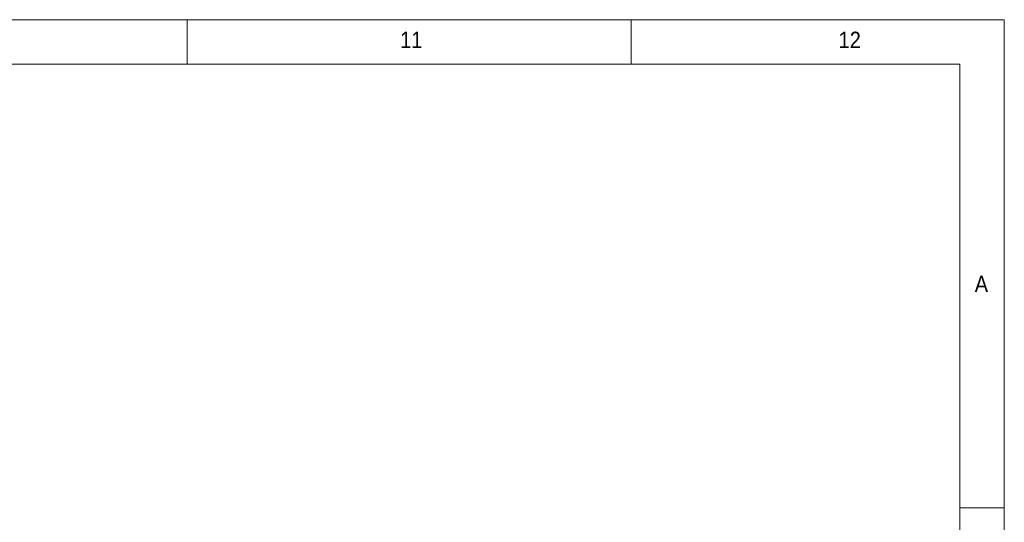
# Model space of a CAD drawing. Header units: millimetres. Extents: x 5 to 597, y 5 to 415.
# Tile 131 of 131: x 478 to 589, y 358 to 415. Entities that reach past the tile are written whole.
import ezdxf

# ---------------------------------------------------------------- set-up
doc = ezdxf.new("R2010")
doc.units = ezdxf.units.MM
doc.styles.add('SLDTEXTSTYLE1', font='GOTHIC.TTF', dxfattribs={"width": 0.913})

msp = doc.modelspace()

# ---------------------------------------------------------------- linework, layer by layer
at = {"color": 7, "linetype": 'Continuous', "lineweight": 18}
for p, q in [((589, 415), (5, 415)), ((497, 415), (497, 410)), ((547, 410), (547, 415)), ((589, 5), (589, 415)), ((584.0035, 410), (10, 410)), ((584.0035, 10), (584.0035, 410)), ((584, 360), (589, 360))]:
    msp.add_line(p, q, dxfattribs=at)

# ---------------------------------------------------------------- texts
at = {"color": 7, "linetype": 'Continuous', "lineweight": 0, "attachment_point": 1, "style": 'SLDTEXTSTYLE1'}
for s, insert, char_height in [('11', (520.966, 413.6463), 1.85208), ('12', (570.3333, 413.6463), 1.85208), ('A', (585.6667, 386.1463), 1.8521)]:
    msp.add_mtext(s, dxfattribs=dict(at, insert=insert, char_height=char_height))

doc.saveas('drawing.dxf')
